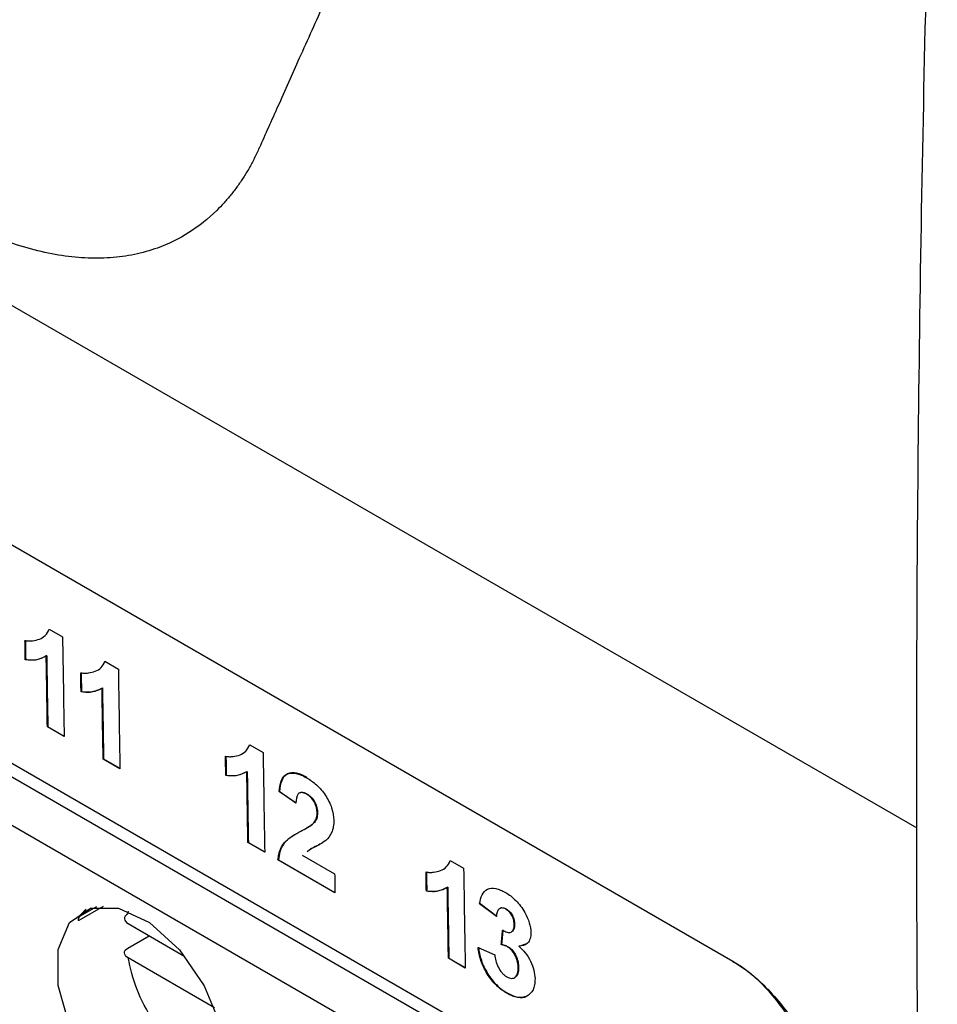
# Model space of a CAD drawing. Header units: millimetres. Extents: x 87 to 936, y -49 to 894.
# Tile 89 of 107: x 769 to 785, y 642 to 658. Entities that reach past the tile are written whole.
import ezdxf

# ---------------------------------------------------------------- set-up
doc = ezdxf.new("R2010")
doc.units = ezdxf.units.MM

msp = doc.modelspace()

# ---------------------------------------------------------------- linework, layer by layer
at = {"color": 7, "linetype": 'Continuous', "lineweight": 25}
for p, q in [((698.501, 693.993), (784.228, 644.504)), ((781.164, 642.273), (750.758, 659.826)), ((750.817, 656.158), (779.444, 639.631)), ((769.761, 647.817), (769.985, 647.687)), ((769.37, 647.311), (769.363, 647.307)), ((769.72, 647.374), (769.713, 647.37)), ((770.691, 647.28), (770.915, 647.151)), ((770.3, 646.774), (770.293, 646.77)), ((770.65, 646.837), (770.643, 646.833)), ((769.739, 646.19), (769.732, 646.186)), ((770.012, 646.025), (769.732, 646.186)), ((769.739, 646.19), (770.011, 646.033)), ((773.105, 645.887), (773.329, 645.757)), ((770.669, 645.654), (770.662, 645.65)), ((770.941, 645.488), (770.662, 645.65)), ((770.669, 645.654), (770.941, 645.497)), ((772.714, 645.381), (772.707, 645.376)), ((773.064, 645.443), (773.057, 645.439)), ((773.603, 645.11), (773.596, 645.106)), ((773.876, 644.913), (773.596, 645.106)), ((773.603, 645.11), (773.883, 644.917)), ((773.94, 645.086), (773.932, 645.082)), ((774.06, 645.068), (774.053, 645.064)), ((774.236, 644.75), (774.229, 644.746)), ((774.044, 644.493), (774.051, 644.497)), ((774.184, 644.59), (774.177, 644.586)), ((773.083, 644.26), (773.076, 644.256)), ((773.355, 644.095), (773.076, 644.256)), ((773.083, 644.26), (773.355, 644.103)), ((773.585, 643.971), (773.577, 643.967)), ((773.585, 643.971), (774.527, 643.426)), ((773.982, 644.049), (774.522, 643.738)), ((774.527, 643.418), (773.577, 643.967)), ((776.449, 643.956), (776.673, 643.827)), ((776.407, 643.513), (776.4, 643.509)), ((776.058, 643.45), (776.051, 643.446)), ((770.264, 642.964), (770.666, 643.196)), ((776.946, 643.239), (776.939, 643.235)), ((777.219, 643.025), (776.939, 643.235)), ((776.946, 643.239), (777.226, 643.029)), ((777.382, 643.151), (777.375, 643.146)), ((771.075, 643.07), (771.083, 643.111)), ((771.078, 642.905), (772.025, 642.358)), ((777.523, 642.893), (777.516, 642.889)), ((771.075, 642.498), (771.429, 642.702)), ((777.469, 642.766), (777.476, 642.771)), ((776.913, 642.508), (777.192, 642.386)), ((777.307, 642.558), (777.3, 642.554)), ((777.417, 642.517), (777.41, 642.513)), ((777.599, 642.531), (777.592, 642.527)), ((777.599, 642.531), (777.712, 642.566)), ((772.52, 641.501), (771.078, 642.333)), ((776.427, 642.33), (776.42, 642.326)), ((776.427, 642.33), (776.699, 642.173)), ((776.699, 642.164), (776.42, 642.326)), ((777.59, 642.172), (777.583, 642.168)), ((777.523, 642.004), (777.531, 642.008)), ((777.399, 641.748), (777.392, 641.744))]:
    msp.add_line(p, q, dxfattribs=at)
at = {"color": 8, "linetype": 'Continuous', "lineweight": 25}
for p, q in [((734.534, 665.332), (779.45, 639.403)), ((779.469, 638.575), (734.18, 664.72)), ((770.55, 643.187), (770.268, 643.024))]:
    msp.add_line(p, q, dxfattribs=at)
at = {"color": 7, "linetype": 'Continuous', "lineweight": 25, "flags": 128}
msp.add_lwpolyline([(772.717, 640.554), (772.622, 640.019), (772.348, 639.667), (771.934, 639.544), (771.434, 639.669), (770.916, 640.023), (770.451, 640.559), (770.101, 641.205), (769.913, 641.873), (769.913, 642.473), (770.101, 642.924), (770.451, 643.165), (770.916, 643.164), (771.434, 642.921), (771.934, 642.468), (772.348, 641.867), (772.622, 641.199), (772.717, 640.554)], dxfattribs=at)
at = {"color": 7, "linetype": 'Continuous', "lineweight": 25}
msp.add_ellipse((772.261, 641.923), major_axis=(2.02, -1.057), ratio=0.444531, start_param=2.938632, end_param=3.090972, dxfattribs=at)
for points, knots in [([(777.314, 664.741), (777.075, 664.227), (776.617, 663.239), (775.966, 661.822), (775.374, 660.528), (774.842, 659.357), (774.368, 658.307), (773.95, 657.378), (773.589, 656.57), (773.367, 656.072), (773.264, 655.842)], [0, 0, 0, 0, 0.1721837, 0.3308864, 0.476108, 0.6078485, 0.726108, 0.8308864, 0.9221837, 1, 1, 1, 1]), ([(773.264, 655.843), (773.237, 655.785), (773.184, 655.669), (773.096, 655.505), (773.001, 655.348), (772.9, 655.199), (772.792, 655.058), (772.678, 654.925), (772.458, 654.696), (772.103, 654.413), (771.634, 654.184), (771.187, 654.058), (770.783, 654.003), (770.36, 653.999), (769.916, 654.048), (769.454, 654.15), (769.028, 654.288), (768.652, 654.442), (768.327, 654.596), (768.111, 654.716), (768.003, 654.777)], [0, 0, 0, 0, 0.030428, 0.060812, 0.091194, 0.121613, 0.152111, 0.182728, 0.213503, 0.320363, 0.426719, 0.497341, 0.568001, 0.638605, 0.708979, 0.781724, 0.854499, 0.903197, 0.951643, 1, 1, 1, 1]), ([(769.358, 647.627), (769.38, 647.623), (769.402, 647.62), (769.445, 647.619), (769.465, 647.62), (769.526, 647.628), (769.564, 647.638), (769.636, 647.665), (769.669, 647.684), (769.723, 647.739), (769.745, 647.775), (769.761, 647.817)], [0, 0, 0, 0, 0.125, 0.125, 0.25, 0.25, 0.5, 0.5, 0.75, 0.75, 1, 1, 1, 1]), ([(769.713, 647.37), (769.664, 647.34), (769.61, 647.318), (769.492, 647.297), (769.429, 647.298), (769.363, 647.307)], [0, 0, 0, 0, 0.5, 0.5, 1, 1, 1, 1]), ([(769.37, 647.311), (769.403, 647.307), (769.469, 647.3), (769.584, 647.309), (769.655, 647.344), (769.701, 647.366)], [0, 0, 0, 0, 0.266674, 0.533511, 1, 1, 1, 1]), ([(770.288, 647.09), (770.31, 647.086), (770.332, 647.083), (770.375, 647.082), (770.395, 647.084), (770.455, 647.091), (770.494, 647.101), (770.566, 647.128), (770.599, 647.147), (770.653, 647.202), (770.675, 647.239), (770.691, 647.28)], [0, 0, 0, 0, 0.125, 0.125, 0.25, 0.25, 0.5, 0.5, 0.75, 0.75, 1, 1, 1, 1]), ([(770.643, 646.833), (770.593, 646.804), (770.54, 646.781), (770.422, 646.76), (770.359, 646.761), (770.293, 646.77)], [0, 0, 0, 0, 0.5, 0.5, 1, 1, 1, 1]), ([(770.3, 646.774), (770.333, 646.771), (770.398, 646.763), (770.514, 646.773), (770.585, 646.807), (770.63, 646.829)], [0, 0, 0, 0, 0.266674, 0.533511, 1, 1, 1, 1]), ([(772.702, 645.696), (772.724, 645.693), (772.746, 645.69), (772.789, 645.689), (772.809, 645.69), (772.869, 645.698), (772.908, 645.707), (772.98, 645.735), (773.013, 645.754), (773.067, 645.809), (773.089, 645.845), (773.105, 645.887)], [0, 0, 0, 0, 0.125, 0.125, 0.25, 0.25, 0.5, 0.5, 0.75, 0.75, 1, 1, 1, 1]), ([(773.057, 645.439), (773.007, 645.41), (772.954, 645.387), (772.836, 645.366), (772.773, 645.367), (772.707, 645.376)], [0, 0, 0, 0, 0.5, 0.5, 1, 1, 1, 1]), ([(772.714, 645.381), (772.747, 645.377), (772.812, 645.37), (772.928, 645.379), (772.999, 645.414), (773.044, 645.436)], [0, 0, 0, 0, 0.266674, 0.533511, 1, 1, 1, 1]), ([(773.596, 645.106), (773.602, 645.169), (773.611, 645.23), (773.65, 645.333), (773.681, 645.376), (773.768, 645.418), (773.822, 645.421), (773.935, 645.399), (773.995, 645.372), (774.055, 645.338)], [0, 0, 0, 0, 0.25, 0.25, 0.5, 0.5, 0.75, 0.75, 1, 1, 1, 1]), ([(774.062, 645.342), (774.002, 645.376), (773.943, 645.402), (773.83, 645.425), (773.777, 645.423), (773.689, 645.381), (773.659, 645.339), (773.618, 645.236), (773.609, 645.174), (773.603, 645.11)], [0, 0, 0, 0, 0.25, 0.25, 0.5, 0.5, 0.75, 0.75, 1, 1, 1, 1]), ([(774.055, 645.338), (774.111, 645.304), (774.166, 645.267), (774.274, 645.17), (774.325, 645.11), (774.412, 644.977), (774.447, 644.906), (774.495, 644.763), (774.505, 644.693), (774.508, 644.628)], [0, 0, 0, 0, 0.25, 0.25, 0.5, 0.5, 0.75, 0.75, 1, 1, 1, 1]), ([(774.053, 645.064), (774.026, 645.078), (773.999, 645.09), (773.95, 645.092), (773.929, 645.084), (773.885, 645.033), (773.878, 644.973), (773.876, 644.913)], [0, 0, 0, 0, 0.25, 0.25, 0.5, 0.5, 1, 1, 1, 1]), ([(773.941, 645.082), (773.949, 645.087), (773.969, 645.1), (774.012, 645.093), (774.044, 645.076), (774.06, 645.068)], [0, 0, 0, 0, 0.261407, 0.641314, 1, 1, 1, 1]), ([(774.229, 644.746), (774.228, 644.775), (774.226, 644.803), (774.212, 644.864), (774.201, 644.896), (774.169, 644.957), (774.148, 644.985), (774.103, 645.032), (774.078, 645.049), (774.053, 645.064)], [0, 0, 0, 0, 0.25, 0.25, 0.5, 0.5, 0.75, 0.75, 1, 1, 1, 1]), ([(774.06, 645.068), (774.085, 645.053), (774.109, 645.037), (774.155, 644.99), (774.175, 644.962), (774.207, 644.901), (774.219, 644.869), (774.233, 644.808), (774.235, 644.779), (774.236, 644.75)], [0, 0, 0, 0, 0.25, 0.25, 0.5, 0.5, 0.75, 0.75, 1, 1, 1, 1]), ([(774.177, 644.586), (774.192, 644.607), (774.206, 644.628), (774.225, 644.682), (774.228, 644.713), (774.229, 644.746)], [0, 0, 0, 0, 0.5, 0.5, 1, 1, 1, 1]), ([(774.236, 644.75), (774.235, 644.717), (774.232, 644.685), (774.213, 644.632), (774.199, 644.611), (774.184, 644.59)], [0, 0, 0, 0, 0.5, 0.5, 1, 1, 1, 1]), ([(774.508, 644.628), (774.507, 644.59), (774.506, 644.554), (774.494, 644.486), (774.485, 644.456), (774.449, 644.373), (774.412, 644.33), (774.373, 644.292)], [0, 0, 0, 0, 0.25, 0.25, 0.5, 0.5, 1, 1, 1, 1]), ([(773.958, 644.446), (773.997, 644.467), (774.035, 644.487), (774.109, 644.531), (774.146, 644.554), (774.177, 644.586)], [0, 0, 0, 0, 0.5, 0.5, 1, 1, 1, 1]), ([(774.184, 644.59), (774.167, 644.576), (774.134, 644.546), (774.088, 644.518), (774.06, 644.503), (774.051, 644.498)], [0, 0, 0, 0, 0.401759, 0.80275, 1, 1, 1, 1]), ([(773.577, 643.967), (773.581, 644), (773.585, 644.033), (773.599, 644.092), (773.608, 644.12), (773.641, 644.198), (773.671, 644.243), (773.781, 644.35), (773.87, 644.399), (773.958, 644.446)], [0, 0, 0, 0, 0.125, 0.125, 0.25, 0.25, 0.5, 0.5, 1, 1, 1, 1]), ([(773.888, 644.406), (773.87, 644.396), (773.809, 644.361), (773.699, 644.281), (773.608, 644.145), (773.591, 644.016), (773.585, 643.971)], [0, 0, 0, 0, 0.120671, 0.415992, 0.794789, 1, 1, 1, 1]), ([(774.373, 644.292), (774.342, 644.269), (774.279, 644.224), (774.165, 644.179), (774.099, 644.13), (774.064, 644.104)], [0, 0, 0, 0, 0.32018, 0.639506, 1, 1, 1, 1]), ([(774.069, 644.111), (774.091, 644.129), (774.15, 644.176), (774.24, 644.203), (774.292, 644.239), (774.306, 644.249)], [0, 0, 0, 0, 0.308803, 0.813264, 1, 1, 1, 1]), ([(776.046, 643.766), (776.068, 643.763), (776.09, 643.759), (776.132, 643.758), (776.153, 643.76), (776.213, 643.767), (776.251, 643.777), (776.324, 643.804), (776.357, 643.823), (776.411, 643.879), (776.433, 643.915), (776.449, 643.956)], [0, 0, 0, 0, 0.125, 0.125, 0.25, 0.25, 0.5, 0.5, 0.75, 0.75, 1, 1, 1, 1]), ([(776.4, 643.509), (776.351, 643.48), (776.298, 643.457), (776.18, 643.436), (776.117, 643.437), (776.051, 643.446)], [0, 0, 0, 0, 0.5, 0.5, 1, 1, 1, 1]), ([(776.058, 643.45), (776.091, 643.447), (776.156, 643.439), (776.272, 643.449), (776.343, 643.483), (776.388, 643.506)], [0, 0, 0, 0, 0.266674, 0.533511, 1, 1, 1, 1]), ([(776.939, 643.235), (776.949, 643.288), (776.961, 643.34), (777.002, 643.427), (777.032, 643.461), (777.112, 643.496), (777.16, 643.498), (777.235, 643.484), (777.261, 643.476), (777.314, 643.454), (777.342, 643.44), (777.369, 643.425)], [0, 0, 0, 0, 0.25, 0.25, 0.5, 0.5, 0.75, 0.75, 0.875, 0.875, 1, 1, 1, 1]), ([(777.369, 643.425), (777.398, 643.407), (777.428, 643.388), (777.487, 643.343), (777.516, 643.317), (777.571, 643.261), (777.598, 643.23), (777.648, 643.163), (777.67, 643.127), (777.691, 643.09)], [0, 0, 0, 0, 0.25, 0.25, 0.5, 0.5, 0.75, 0.75, 1, 1, 1, 1]), ([(777.375, 643.146), (777.352, 643.158), (777.33, 643.167), (777.29, 643.166), (777.273, 643.158), (777.247, 643.133), (777.237, 643.114), (777.224, 643.073), (777.221, 643.049), (777.219, 643.025)], [0, 0, 0, 0, 0.25, 0.25, 0.5, 0.5, 0.75, 0.75, 1, 1, 1, 1]), ([(777.283, 643.16), (777.285, 643.161), (777.298, 643.172), (777.332, 643.174), (777.366, 643.158), (777.382, 643.151)], [0, 0, 0, 0, 0.080004, 0.55624, 1, 1, 1, 1]), ([(777.382, 643.151), (777.401, 643.138), (777.421, 643.125), (777.457, 643.087), (777.473, 643.063), (777.499, 643.015), (777.509, 642.989), (777.52, 642.94), (777.522, 642.916), (777.523, 642.893)], [0, 0, 0, 0, 0.25, 0.25, 0.5, 0.5, 0.75, 0.75, 1, 1, 1, 1]), ([(770.268, 643.024), (770.262, 643.015), (770.25, 642.996), (770.242, 642.975), (770.243, 642.963), (770.248, 642.959), (770.255, 642.96), (770.26, 642.962), (770.264, 642.964), (770.264, 642.964)], [0, 0, 0, 0, 0.314101, 0.617278, 0.763723, 0.876695, 0.938022, 0.98977, 1, 1, 1, 1]), ([(771.075, 643.07), (771.037, 643.048), (771.016, 643.017), (771.018, 642.957), (771.04, 642.927), (771.078, 642.905)], [0, 0, 0, 0, 0.5, 0.5, 1, 1, 1, 1]), ([(777.516, 642.889), (777.515, 642.912), (777.513, 642.935), (777.502, 642.984), (777.493, 643.009), (777.467, 643.059), (777.451, 643.082), (777.415, 643.12), (777.395, 643.134), (777.375, 643.146)], [0, 0, 0, 0, 0.25, 0.25, 0.5, 0.5, 0.75, 0.75, 1, 1, 1, 1]), ([(777.691, 643.09), (777.722, 643.035), (777.749, 642.977), (777.785, 642.864), (777.793, 642.808), (777.795, 642.756)], [0, 0, 0, 0, 0.5, 0.5, 1, 1, 1, 1]), ([(777.322, 642.797), (777.347, 642.782), (777.373, 642.768), (777.421, 642.756), (777.445, 642.755), (777.482, 642.772), (777.496, 642.789), (777.514, 642.832), (777.515, 642.861), (777.516, 642.889)], [0, 0, 0, 0, 0.25, 0.25, 0.5, 0.5, 0.75, 0.75, 1, 1, 1, 1]), ([(777.523, 642.893), (777.521, 642.865), (777.518, 642.816), (777.495, 642.778), (777.478, 642.773), (777.475, 642.773)], [0, 0, 0, 0, 0.54991, 0.927792, 1, 1, 1, 1]), ([(777.795, 642.756), (777.794, 642.719), (777.792, 642.684), (777.772, 642.625), (777.758, 642.6), (777.701, 642.544), (777.648, 642.532), (777.592, 642.527)], [0, 0, 0, 0, 0.25, 0.25, 0.5, 0.5, 1, 1, 1, 1]), ([(771.078, 642.333), (771.04, 642.355), (771.018, 642.385), (771.016, 642.446), (771.037, 642.476), (771.075, 642.498)], [0, 0, 0, 0, 0.5, 0.5, 1, 1, 1, 1]), ([(777.392, 641.744), (777.333, 641.779), (777.275, 641.821), (777.162, 641.931), (777.111, 641.996), (777.023, 642.137), (776.987, 642.213), (776.936, 642.363), (776.922, 642.437), (776.913, 642.508)], [0, 0, 0, 0, 0.25, 0.25, 0.5, 0.5, 0.75, 0.75, 1, 1, 1, 1]), ([(776.92, 642.512), (776.929, 642.441), (776.942, 642.369), (776.994, 642.217), (777.029, 642.143), (777.117, 642.001), (777.168, 641.936), (777.28, 641.826), (777.339, 641.783), (777.399, 641.748)], [0, 0, 0, 0, 0.25, 0.25, 0.5, 0.5, 0.75, 0.75, 1, 1, 1, 1]), ([(777.41, 642.513), (777.401, 642.518), (777.391, 642.524), (777.382, 642.528), (777.373, 642.532), (777.363, 642.535), (777.354, 642.539), (777.336, 642.545), (777.318, 642.55), (777.3, 642.554)], [0, 0, 0, 0, 0.0000401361, 0.0000401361, 0.0000401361, 0.0000802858, 0.0000802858, 0.0000802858, 0.0001600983, 0.0001600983, 0.0001600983, 0.0001600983]), ([(777.307, 642.558), (777.316, 642.556), (777.325, 642.554), (777.334, 642.551), (777.343, 642.549), (777.352, 642.546), (777.362, 642.543), (777.38, 642.536), (777.399, 642.528), (777.417, 642.517)], [0, 0, 0, 0, 0.0000401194, 0.0000401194, 0.0000401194, 0.0000802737, 0.0000802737, 0.0000802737, 0.0001602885, 0.0001602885, 0.0001602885, 0.0001602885]), ([(777.583, 642.168), (777.582, 642.198), (777.58, 642.228), (777.567, 642.291), (777.556, 642.324), (777.526, 642.389), (777.507, 642.421), (777.462, 642.476), (777.436, 642.496), (777.41, 642.513)], [0, 0, 0, 0, 0.25, 0.25, 0.5, 0.5, 0.75, 0.75, 1, 1, 1, 1]), ([(777.417, 642.517), (777.443, 642.501), (777.469, 642.481), (777.513, 642.426), (777.532, 642.394), (777.563, 642.33), (777.573, 642.296), (777.587, 642.232), (777.589, 642.202), (777.59, 642.172)], [0, 0, 0, 0, 0.25, 0.25, 0.5, 0.5, 0.75, 0.75, 1, 1, 1, 1]), ([(777.592, 642.527), (777.63, 642.495), (777.667, 642.459), (777.735, 642.373), (777.764, 642.326), (777.813, 642.228), (777.832, 642.177), (777.856, 642.078), (777.861, 642.031), (777.863, 641.986)], [0, 0, 0, 0, 0.25, 0.25, 0.5, 0.5, 0.75, 0.75, 1, 1, 1, 1]), ([(772.681, 640.369), (772.677, 640.369), (772.556, 640.36), (772.268, 640.508), (771.86, 640.809), (771.487, 641.269), (771.2, 641.805), (771.118, 642.161), (771.078, 642.333)], [0, 0, 0, 0, 0.006915, 0.2007761, 0.3946373, 0.6003881, 0.8061389, 1, 1, 1, 1]), ([(777.192, 642.386), (777.196, 642.353), (777.201, 642.32), (777.219, 642.251), (777.232, 642.215), (777.267, 642.146), (777.288, 642.112), (777.325, 642.07), (777.339, 642.056), (777.365, 642.034), (777.379, 642.026), (777.393, 642.017)], [0, 0, 0, 0, 0.25, 0.25, 0.5, 0.5, 0.75, 0.75, 0.875, 0.875, 1, 1, 1, 1]), ([(777.393, 642.017), (777.421, 642.002), (777.449, 641.991), (777.499, 641.991), (777.521, 641.999), (777.555, 642.03), (777.567, 642.052), (777.581, 642.105), (777.583, 642.136), (777.583, 642.168)], [0, 0, 0, 0, 0.25, 0.25, 0.5, 0.5, 0.75, 0.75, 1, 1, 1, 1]), ([(777.59, 642.172), (777.588, 642.136), (777.585, 642.075), (777.558, 642.022), (777.534, 642.014), (777.529, 642.012)], [0, 0, 0, 0, 0.512882, 0.884724, 1, 1, 1, 1]), ([(781.164, 642.273), (781.197, 642.253), (781.264, 642.213), (781.363, 642.145), (781.462, 642.07), (781.559, 641.988), (781.655, 641.9), (781.814, 641.742), (782.028, 641.492), (782.267, 641.133), (782.465, 640.754), (782.598, 640.405), (782.681, 640.099), (782.728, 639.836), (782.735, 639.672), (782.739, 639.59)], [0, 0, 0, 0, 0.041121, 0.081911, 0.122538, 0.163173, 0.203987, 0.245147, 0.37066, 0.496298, 0.618666, 0.741136, 0.82767, 0.913421, 1, 1, 1, 1]), ([(782.601, 639.837), (782.599, 639.943), (782.588, 640.054), (782.549, 640.281), (782.521, 640.4), (782.447, 640.637), (782.402, 640.755), (782.297, 640.99), (782.237, 641.108), (782.038, 641.445), (781.879, 641.657), (781.537, 642.015), (781.351, 642.165), (781.164, 642.273)], [0, 0, 0, 0, 0.125, 0.125, 0.25, 0.25, 0.375, 0.375, 0.5, 0.5, 0.75, 0.75, 1, 1, 1, 1]), ([(777.863, 641.986), (777.863, 641.951), (777.861, 641.917), (777.85, 641.856), (777.842, 641.826), (777.806, 641.752), (777.769, 641.717), (777.681, 641.673), (777.629, 641.665), (777.515, 641.683), (777.453, 641.709), (777.392, 641.744)], [0, 0, 0, 0, 0.125, 0.125, 0.25, 0.25, 0.5, 0.5, 0.75, 0.75, 1, 1, 1, 1]), ([(777.399, 641.748), (777.458, 641.72), (777.576, 641.664), (777.696, 641.667), (777.737, 641.705), (777.743, 641.71)], [0, 0, 0, 0, 0.46183, 0.928263, 1, 1, 1, 1])]:
    msp.add_open_spline(points, degree=3, knots=knots, dxfattribs=at)
for points in [[(784.228, 644.504), (784.22, 649.832), (784.291, 655.206), (784.443, 660.625)], [(769.363, 647.307), (769.361, 647.413), (769.36, 647.52), (769.358, 647.627)], [(769.365, 647.631), (769.367, 647.524), (769.368, 647.417), (769.37, 647.311)], [(769.985, 647.687), (769.993, 647.133), (770.002, 646.579), (770.012, 646.025)], [(769.732, 646.186), (769.725, 646.581), (769.719, 646.975), (769.713, 647.37)], [(769.72, 647.374), (769.726, 646.979), (769.732, 646.585), (769.739, 646.19)], [(770.293, 646.77), (770.291, 646.877), (770.29, 646.983), (770.288, 647.09)], [(770.295, 647.094), (770.297, 646.987), (770.298, 646.881), (770.3, 646.774)], [(770.915, 647.151), (770.923, 646.596), (770.932, 646.042), (770.941, 645.488)], [(770.662, 645.65), (770.655, 646.044), (770.649, 646.438), (770.643, 646.833)], [(770.65, 646.837), (770.656, 646.442), (770.662, 646.048), (770.669, 645.654)], [(772.707, 645.376), (772.705, 645.483), (772.704, 645.59), (772.702, 645.696)], [(772.709, 645.7), (772.711, 645.594), (772.712, 645.487), (772.714, 645.381)], [(773.329, 645.757), (773.337, 645.202), (773.346, 644.648), (773.355, 644.095)], [(773.076, 644.256), (773.069, 644.65), (773.063, 645.045), (773.057, 645.439)], [(773.064, 645.443), (773.07, 645.049), (773.076, 644.654), (773.083, 644.26)], [(784.571, 626.404), (784.353, 632.373), (784.238, 638.408), (784.228, 644.504)], [(776.673, 643.827), (776.681, 643.272), (776.69, 642.718), (776.699, 642.164)], [(774.522, 643.738), (774.524, 643.631), (774.526, 643.525), (774.527, 643.418)], [(776.051, 643.446), (776.049, 643.553), (776.047, 643.659), (776.046, 643.766)], [(776.053, 643.77), (776.054, 643.663), (776.056, 643.557), (776.058, 643.45)], [(776.42, 642.326), (776.413, 642.72), (776.406, 643.114), (776.4, 643.509)], [(776.407, 643.513), (776.414, 643.118), (776.42, 642.724), (776.427, 642.33)], [(777.3, 642.554), (777.307, 642.635), (777.315, 642.716), (777.322, 642.797)], [(777.329, 642.801), (777.322, 642.72), (777.314, 642.639), (777.307, 642.558)]]:
    msp.add_open_spline(points, degree=3, dxfattribs=at)

doc.saveas('drawing.dxf')
